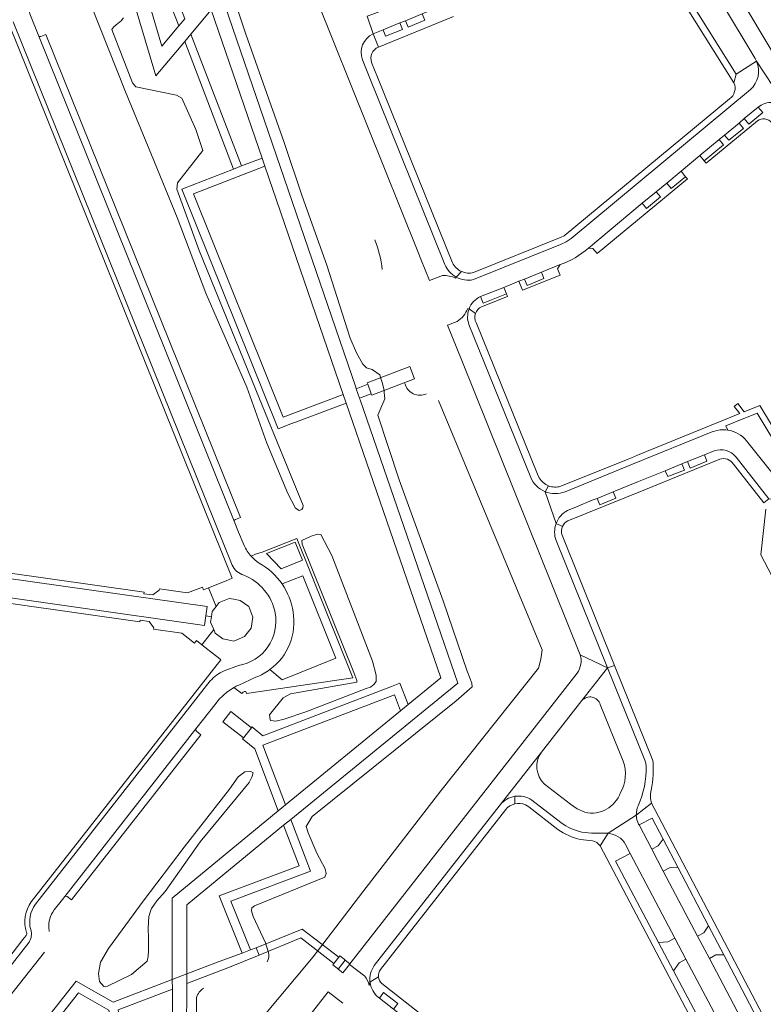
# Model space of a CAD drawing. Header units: metres. Extents: x 166325 to 190320, y 381923 to 404576.
# Tile 68 of 256: x 170733 to 170916, y 385464 to 385706. Entities that reach past the tile are written whole.
import ezdxf

# ---------------------------------------------------------------- set-up
doc = ezdxf.new("R2010")
doc.units = ezdxf.units.M
for name, color, linetype, lineweight in [('B-WE-OG-WATER_MEER-GV', 8, 'Continuous', 18), ('B-WE-VH-VERHARDING_ASFALT-GV', 8, 'Continuous', 18), ('B-WE-VH-VERHARDING_BETON-GV', 8, 'Continuous', 18), ('B-WE-VH-VERHARDING_BETONSTRAATSTEEN-GV', 8, 'Continuous', 18), ('B-WE-VH-VERHARDING_FUNDERING_ZAND-GV', 8, 'Continuous', 18), ('B-WE-VH-VERHARDING_HALFVERHARDING-GV', 8, 'Continuous', 18), ('B-WE-VH-VERHARDING_STRAATBAKSTEEN-GV', 8, 'Continuous', 18)]:
    doc.layers.add(name, color=color, linetype=linetype, lineweight=lineweight)

msp = doc.modelspace()

# ---------------------------------------------------------------- linework, layer by layer
at = {"layer": 'B-WE-OG-WATER_MEER-GV', "flags": 128}
for points in [[(170783.142, 385719.133), (170788.755, 385702.134), (170798.15, 385675.517), (170802.561, 385662.419), (170808.668, 385645.464), (170814.335, 385627.6), (170815.87, 385624.034), (170817.497, 385621.223), (170818.382, 385620.306), (170819.777, 385619.89), (170821.587, 385618.648), (170821.675, 385618.386), (170821.828, 385617.928), (170822.225, 385616.742), (170822.662, 385614.858), (170822.672, 385614.761), (170822.725, 385614.24), (170822.877, 385612.739), (170821.099, 385608.73), (170826.343, 385592.902), (170837.117, 385563.191), (170843.061, 385545.945), (170844.168, 385543.004), (170844.223, 385542.11), (170840.31, 385538.751), (170805.045, 385510.355), (170803.554, 385507.899), (170804.048, 385506.341), (170806.217, 385501.354), (170808.227, 385497.535), (170808.47, 385496.418), (170808.181, 385495.532), (170790.884, 385488.462), (170790.268, 385487.976), (170790.133, 385487.248), (170790.595, 385485.847), (170793.631, 385479.387), (170794.368, 385477.058)], [(170750.756, 385709.391), (170759.322, 385687.944), (170765.697, 385672.551), (170771.975, 385657.202), (170778.989, 385638.597), (170789.023, 385615.545), (170793.927, 385601.852), (170799.096, 385589.549), (170800.986, 385585.898), (170801.889, 385585.362), (170802.529, 385585.61), (170802.766, 385585.989), (170802.825, 385586.572), (170792.109, 385612.702), (170777.362, 385649.119), (170771.875, 385664.139), (170772.067, 385665.663), (170778.268, 385673.582), (170776.547, 385678.715), (170773.1, 385686.378), (170771.754, 385687.188), (170761.817, 385689.213), (170761.002, 385690.164), (170755.947, 385703.215), (170756.353, 385703.84), (170757.004, 385704.403), (170758.224, 385705.383), (170758.794, 385706.087)], [(170784.085, 385450.533), (170805.301, 385475.954), (170817.474, 385491.87), (170836.554, 385516.682), (170860.511, 385546.731), (170861.113, 385548.885), (170861.389, 385551.25), (170835.999, 385612.308)], [(170776.699, 385465.932), (170776.702, 385460.626)]]:
    msp.add_lwpolyline(points, dxfattribs=at)
at = {"layer": 'B-WE-OG-WATER_MEER-GV'}
for points in [[(170822.195, 385644.392, 0.0672813), (170820.42, 385651.708)], [(170833.036, 385613.935, -0.4729986), (170827.774, 385616.483)], [(170794.368, 385477.058, -0.2059648), (170794.014, 385474.765)], [(170778.516, 385468.305, 0.2059524), (170776.699, 385465.932)]]:
    msp.add_lwpolyline(points, format="xyb", dxfattribs=at)
at = {"layer": 'B-WE-OG-WATER_MEER-GV', "flags": 128}
for points in [[(170799.721, 385540.45), (170797.95, 385539.434), (170794.604, 385535.263), (170794.742, 385534.124), (170794.824, 385533.926), (170796.175, 385533.7), (170798.141, 385534.245), (170803.456, 385535.987), (170818.26, 385541.731), (170819.317, 385542.096), (170820.148, 385542.683), (170820.688, 385543.443), (170820.757, 385544.97), (170819.806, 385548.449), (170809.869, 385574.364), (170807.135, 385579.439), (170806.33, 385579.576), (170804.782, 385579.072), (170802.517, 385577.975), (170802.6, 385577.12), (170815.293, 385545.693), (170815.954, 385543.663), (170816.002, 385543.312)], [(170790.621, 385521.065), (170790.038, 385521.419), (170788.564, 385521.309), (170786.902, 385520.124), (170784.762, 385517.095), (170773.671, 385502.808), (170763.614, 385489.638), (170755.112, 385478.021), (170753.148, 385474.683), (170752.643, 385471.922), (170752.94, 385469.939), (170753.988, 385468.684), (170754.315, 385468.598), (170754.882, 385468.749), (170760.725, 385471.65), (170764.603, 385474.922), (170764.845, 385476.083), (170764.913, 385477.629), (170764.917, 385479.755), (170764.907, 385480.098), (170764.904, 385480.526), (170764.879, 385482.956), (170765.05, 385485.878), (170765.502, 385487.369), (170765.659, 385487.832), (170767.005, 385489.721), (170768.995, 385492.021), (170777.567, 385504.155), (170789.622, 385518.719), (170790.243, 385519.976)]]:
    msp.add_lwpolyline(points, close=True, dxfattribs=at)
at = {"layer": 'B-WE-VH-VERHARDING_ASFALT-GV', "flags": 128}
for points in [[(170757.764, 385722.093), (170766.757, 385691.865), (170773.812, 385700.325), (170775.279, 385702.084), (170780.294, 385708.097), (170792.765, 385671.728), (170793.44, 385669.758), (170812.622, 385613.817), (170813.347, 385611.703), (170836.551, 385544.33), (170828.534, 385537.773), (170826.695, 385536.269), (170798.486, 385513.196), (170796.688, 385511.726), (170770.714, 385490.347), (170770.768, 385470.431), (170774.309, 385471.796), (170774.312, 385488.699), (170798.009, 385508.211), (170799.795, 385509.666), (170840.743, 385543.011), (170816.783, 385612.483), (170816.68, 385612.78), (170816.652, 385612.862), (170815.847, 385615.215), (170815.727, 385615.566), (170781.635, 385715.27)], [(170773.808, 385705.89), (170772.357, 385704.151), (170768.219, 385699.191), (170761.13, 385723.05)], [(170717.385, 385430.279), (170752.78, 385404.549), (170752.854, 385406.615), (170753.787, 385432.726), (170754.12, 385440.223), (170754.306, 385440.88), (170774.278, 385457.182), (170774.308, 385469.457), (170774.309, 385471.796), (170770.768, 385470.431), (170770.775, 385468.068), (170770.8, 385459.017), (170759.659, 385449.843), (170757.876, 385448.375), (170750.601, 385442.385), (170750.271, 385432.825), (170749.357, 385411.648), (170720.206, 385432.771)]]:
    msp.add_lwpolyline(points, dxfattribs=at)
for points in [[(170775.934, 385662.979), (170793.44, 385669.758), (170792.765, 385671.728), (170787.758, 385669.807), (170785.721, 385669.01), (170773.123, 385664.119), (170796.716, 385605.393), (170799.793, 385606.577), (170801.855, 385607.372), (170813.347, 385611.703), (170812.622, 385613.817), (170797.972, 385608.227)], [(170830.134, 385617.613), (170828.97, 385620.668), (170818.516, 385616.658), (170818.656, 385616.282), (170819.517, 385613.967), (170819.652, 385613.606)], [(170818.656, 385616.282), (170815.847, 385615.215), (170816.652, 385612.862), (170819.517, 385613.967)], [(170825.213, 385540.142), (170826.695, 385536.269), (170828.534, 385537.773), (170826.527, 385543.008), (170824.447, 385542.211), (170792.971, 385530.173), (170790.594, 385532.133), (170790.376, 385532.314), (170790.153, 385532.074), (170788.173, 385529.608), (170787.992, 385529.345), (170788.336, 385529.071), (170790.982, 385526.966), (170796.688, 385511.726), (170798.486, 385513.196), (170792.964, 385527.822)], [(170802.299, 385480.607), (170810.352, 385474.348), (170811.574, 385475.862), (170802.629, 385482.791), (170791.32, 385478.183), (170792.055, 385476.344)], [(170784.354, 385473.312), (170792.055, 385476.344), (170791.32, 385478.183), (170789.909, 385477.655), (170787.849, 385476.885), (170782.269, 385474.798), (170774.309, 385471.796), (170774.308, 385469.457)], [(170770.775, 385468.068), (170770.768, 385470.431), (170756.307, 385464.841), (170747.177, 385470.04), (170739.048, 385459.655), (170738.723, 385459.906), (170738.519, 385459.672), (170740.631, 385458.056), (170740.712, 385458.165), (170740.809, 385458.294), (170747.754, 385467.187), (170755.229, 385462.92), (170757.876, 385448.375), (170759.659, 385449.843), (170757.455, 385462.942)]]:
    msp.add_lwpolyline(points, close=True, dxfattribs=at)
at = {"layer": 'B-WE-VH-VERHARDING_BETON-GV', "flags": 128}
for points in [[(170785.077, 385536.062), (170783.113, 385533.545), (170788.173, 385529.608), (170790.153, 385532.074)], [(170813.169, 385475.159), (170812.905, 385475.362), (170811.834, 385476.184), (170811.574, 385475.862), (170810.352, 385474.348), (170810.09, 385474.03), (170811.144, 385473.163), (170811.417, 385472.938), (170811.421, 385472.935)]]:
    msp.add_lwpolyline(points, close=True, dxfattribs=at)
at = {"layer": 'B-WE-VH-VERHARDING_BETONSTRAATSTEEN-GV', "flags": 128}
for points in [[(170794.239, 385753.938), (170789.007, 385753.002), (170806.237, 385710.268), (170830.932, 385648.852), (170831.686, 385646.98), (170833.812, 385641.703), (170836.997, 385642.918)], [(170892.951, 385729.137), (170893.362, 385728.481), (170895.772, 385725.261), (170897.017, 385723.482), (170905.154, 385710.246), (170913.608, 385696.127), (170913.959, 385695.455), (170918.017, 385689.26), (170921.525, 385682.947), (170927.101, 385674.353), (170928.5, 385672.35), (170930.577, 385669.455), (170934.398, 385664.471), (170936.606, 385661.758), (170939.768, 385664.382)], [(170856.823, 385719.253), (170844.882, 385716.644), (170819.891, 385706.985), (170818.558, 385706.47), (170819.983, 385702.161), (170822.403, 385703.149), (170826.556, 385704.843), (170827.902, 385705.392), (170832.016, 385707.071), (170833.383, 385707.629), (170837.493, 385709.306), (170842.113, 385711.191), (170843.806, 385711.737), (170848.157, 385712.726), (170849.594, 385713.045), (170853.939, 385714.009), (170855.375, 385714.327), (170859.695, 385715.285), (170862.12, 385716.023), (170864.322, 385717.069), (170869.633, 385720.355)], [(170927.05, 385682.65), (170921.332, 385691.92), (170919.131, 385695.605), (170908.779, 385712.927), (170908.292, 385714.022), (170908.048, 385715.194)], [(170819.983, 385702.161), (170818.558, 385706.47)], [(170832.016, 385707.071), (170832.646, 385705.523), (170828.53, 385703.842), (170827.902, 385705.392), (170826.556, 385704.843), (170827.17, 385703.279), (170823.039, 385701.595), (170822.403, 385703.149), (170819.983, 385702.161), (170821.261, 385698.931), (170839.652, 385706.428)], [(170821.261, 385698.931), (170819.983, 385702.161)], [(170837.578, 385645.679), (170818.879, 385692.14), (170817.392, 385695.816)], [(170913.959, 385695.455), (170908.971, 385692.327), (170908.417, 385690.176)], [(170921.525, 385682.947), (170918.017, 385689.26), (170913.959, 385695.455)], [(170821.057, 385691.546), (170819.624, 385695.138)], [(170839.403, 385646.021), (170821.057, 385691.546)], [(170844.546, 385641.935), (170865.916, 385650.532), (170867.295, 385651.231), (170868.545, 385652.036), (170912.434, 385688.508)], [(170907.305, 385686.246), (170866.774, 385652.682), (170866.085, 385652.342), (170844.603, 385643.65)], [(170889.335, 385663.443), (170891.945, 385665.619), (170895.456, 385668.517), (170900.057, 385672.325), (170904.8, 385676.253), (170906.094, 385677.333), (170909.673, 385680.283), (170910.957, 385681.406), (170914.38, 385684.193), (170914.678, 385684.442)], [(170914.678, 385684.442), (170914.38, 385684.193), (170915.469, 385682.894), (170912.034, 385680.056), (170910.957, 385681.406), (170909.673, 385680.283), (170910.759, 385678.967), (170907.171, 385676.084), (170906.094, 385677.333), (170904.8, 385676.253), (170905.885, 385674.95), (170901.157, 385671.028), (170901.618, 385670.452), (170914.173, 385680.849)], [(170872.738, 385649.68), (170885.916, 385660.678), (170889.335, 385663.443)], [(170846.293, 385637.769), (170851.99, 385640.031), (170855.729, 385641.541), (170857.09, 385642.094), (170861.216, 385643.765), (170865.83, 385645.639)], [(170840.186, 385642.296), (170840.338, 385642.578)], [(170840.338, 385642.578), (170841.609, 385643.963)], [(170852.901, 385637.839), (170852.643, 385638.464), (170846.925, 385636.177), (170846.293, 385637.769)], [(170846.574, 385635.288), (170852.901, 385637.839)], [(170843.5, 385634.781), (170843.174, 385634.88)], [(170845.06, 385633.648), (170843.5, 385634.781)], [(170840.583, 385631.712), (170838.208, 385630.788), (170840.483, 385625.14), (170841.706, 385622.103), (170870.744, 385550.013), (170877.434, 385546.782), (170864.844, 385577.992)], [(170843.466, 385630.932), (170858.625, 385593.469)], [(170860.695, 385593.364), (170860.246, 385594.25), (170845.229, 385631.422)], [(170906.899, 385605.066), (170906.463, 385606.131), (170908.25, 385606.858), (170914.106, 385609.241), (170922.884, 385594.728), (170924.185, 385592.578), (170965.605, 385614.969), (170962.016, 385617.527)], [(170961.078, 385614.18), (170924.702, 385594.561), (170914.731, 385611.078), (170910.951, 385609.543), (170909.346, 385611.565), (170908.442, 385610.884), (170909.864, 385609.102), (170884.804, 385598.929), (170883.274, 385598.307), (170882.464, 385597.978), (170865.99, 385591.298)], [(170903.261, 385604.696), (170883.573, 385596.699), (170867.029, 385589.959)], [(170883.573, 385596.699), (170903.261, 385604.696)], [(170908.941, 385598.466), (170916.96, 385588.204), (170924.345, 385587.506), (170927.81, 385589.38), (170931.724, 385591.497), (170933.015, 385592.195), (170936.912, 385594.302), (170948.585, 385600.615), (170952.485, 385602.724)], [(170918.327, 385593.816), (170911.512, 385602.445)], [(170867.662, 385585.376), (170869.823, 385586.261), (170873.707, 385587.852), (170874.891, 385588.337), (170878.813, 385589.944), (170885.035, 385592.493), (170891.541, 385595.105), (170895.67, 385596.776), (170897.041, 385597.331), (170901.159, 385598.997), (170903.584, 385599.978)], [(170903.584, 385599.978), (170901.159, 385598.997), (170901.8, 385597.425), (170897.688, 385595.765), (170897.041, 385597.331), (170895.67, 385596.776), (170896.305, 385595.207), (170892.186, 385593.654), (170891.541, 385595.105), (170885.035, 385592.493), (170878.813, 385589.944), (170879.458, 385588.346), (170875.542, 385586.764), (170874.891, 385588.337), (170873.707, 385587.852), (170869.823, 385586.261), (170867.662, 385585.376)], [(170867.029, 385589.959), (170883.573, 385596.699)], [(170867.679, 385582.789), (170886.308, 385590.364), (170904.925, 385597.899)], [(170908.284, 385596.74), (170915.756, 385587.215)], [(170915.756, 385587.215), (170916.96, 385588.204), (170908.941, 385598.466)], [(170862.961, 385591.406), (170862.177, 385589.973)], [(170864.835, 385582.171), (170862.177, 385589.973)], [(170916.21, 385585.712), (170914.993, 385574.522), (170919.529, 385565.915), (170920.167, 385564.703), (170938.005, 385530.797), (170950.813, 385506.506), (170951.726, 385504.775), (170966.45, 385476.755)], [(170864.835, 385582.171), (170866.39, 385581.47)], [(170864.844, 385577.992), (170877.434, 385546.782), (170879.146, 385547.362), (170866.3, 385579.279)], [(170851.089, 385513.219), (170861.263, 385526.158), (170871.144, 385538.761), (170877.434, 385546.782), (170870.744, 385550.013)], [(170877.434, 385546.782), (170871.144, 385538.761)], [(170879.146, 385547.362), (170877.434, 385546.782), (170886.551, 385524.184), (170886.78, 385523.467), (170886.875, 385522.705)], [(170886.875, 385522.705), (170886.78, 385523.467), (170886.551, 385524.184), (170877.434, 385546.782)], [(170888.621, 385523.348), (170888.501, 385524.12), (170879.146, 385547.362)], [(170870.003, 385545.49), (170814.291, 385474.268), (170814.182, 385474.129), (170817.917, 385471.22)], [(170875.658, 385537.813), (170881.281, 385523.885)], [(170861.263, 385526.158), (170851.089, 385513.219)], [(170871.874, 385511.391), (170870.009, 385512.27), (170868.348, 385513.412), (170862.022, 385518.308)], [(170854.677, 385513.471), (170854.738, 385515.308)], [(170884.481, 385510.725), (170888.234, 385513.667), (170887.945, 385514.771), (170887.97, 385515.912)], [(170820.271, 385473.809), (170851.089, 385513.219)], [(170821.784, 385472.865), (170852.482, 385512.051)], [(170857.313, 385513.239), (170858.161, 385512.705), (170865.266, 385507.174)], [(170865.982, 385508.897), (170858.869, 385514.398)], [(170888.234, 385513.667), (170884.481, 385510.725)], [(170922.697, 385447.982), (170921.407, 385450.473), (170888.234, 385513.667)], [(170871.171, 385506.487), (170873.531, 385506.319), (170877.565, 385506.246), (170884.481, 385510.725)], [(170884.481, 385510.725), (170877.565, 385506.246)], [(170885.059, 385508.468), (170885.154, 385508.287), (170888.376, 385509.965), (170891.099, 385504.773), (170894.72, 385497.823), (170902.188, 385483.57), (170905.953, 385476.478), (170913.162, 385462.7), (170915.052, 385459.147), (170920.027, 385449.632), (170921.995, 385445.867), (170919.235, 385444.025)], [(170911.937, 385457.493), (170910.037, 385461.094), (170902.395, 385475.581), (170899.512, 385481.051), (170891.105, 385496.998), (170888.263, 385502.39), (170885.154, 385508.287), (170885.059, 385508.468)], [(170875.603, 385503.142), (170877.565, 385506.246), (170873.531, 385506.319), (170871.171, 385506.487)], [(170877.565, 385506.246), (170875.603, 385503.142), (170908.637, 385440.527), (170909.642, 385438.622)], [(170870.788, 385504.72), (170873.785, 385504.413)], [(170913.663, 385443.103), (170910.098, 385441.306), (170905.703, 385449.655), (170902.108, 385456.502), (170893.594, 385472.534), (170889.925, 385479.454), (170879.403, 385499.389), (170883.002, 385501.325), (170881.862, 385503.488)], [(170881.862, 385503.488), (170883.002, 385501.325), (170893.957, 385480.546), (170896.653, 385475.433), (170906.225, 385457.277), (170908.693, 385452.596), (170912.909, 385444.599), (170913.663, 385443.103), (170914.721, 385440.994)], [(170821.304, 385471.074), (170819.21, 385469.777)], [(170819.21, 385469.777), (170818.977, 385468.974)], [(170864.224, 385409.072), (170844.539, 385446.494), (170841.933, 385450.786), (170840.805, 385452.457), (170837.628, 385456.361), (170834.838, 385459.227), (170832.372, 385461.377), (170822.135, 385469.427)], [(170812.557, 385464.609), (170808.945, 385467.424), (170791.226, 385444.732), (170789.892, 385443.023), (170786.28, 385438.399)], [(170821.255, 385466.079), (170821.512, 385465.879), (170822.553, 385467.233), (170826.038, 385464.494), (170824.982, 385463.168)], [(170843.8, 385440.733), (170843.103, 385442.056), (170841.15, 385445.757), (170839.142, 385449.217), (170836.798, 385452.426), (170835.721, 385453.733), (170834.163, 385455.472), (170832.692, 385456.827), (170831.436, 385457.983), (170830.956, 385458.379), (170827.958, 385460.843), (170827.535, 385461.173), (170824.982, 385463.168), (170821.512, 385465.879), (170821.255, 385466.079)]]:
    msp.add_lwpolyline(points, dxfattribs=at)
for points in [[(170888.285, 385725.309), (170886.871, 385724.522), (170908.417, 385690.176), (170908.971, 385692.327)], [(170832.016, 385707.071), (170827.902, 385705.392), (170828.53, 385703.842), (170832.646, 385705.523)], [(170826.556, 385704.843), (170822.403, 385703.149), (170823.039, 385701.595), (170827.17, 385703.279)], [(170914.38, 385684.193), (170910.957, 385681.406), (170912.034, 385680.056), (170915.469, 385682.894)], [(170909.673, 385680.283), (170906.094, 385677.333), (170907.171, 385676.084), (170910.759, 385678.967)], [(170904.8, 385676.253), (170900.057, 385672.325), (170901.157, 385671.028), (170905.885, 385674.95)], [(170897.005, 385666.632), (170896.546, 385667.162), (170893.049, 385664.307), (170891.945, 385665.619), (170889.335, 385663.443), (170890.449, 385662.23), (170886.994, 385659.361), (170885.916, 385660.678), (170872.738, 385649.68), (170873.834, 385649.575), (170874.881, 385648.31)], [(170896.546, 385667.162), (170895.456, 385668.517), (170891.945, 385665.619), (170893.049, 385664.307)], [(170889.335, 385663.443), (170885.916, 385660.678), (170886.994, 385659.361), (170890.449, 385662.23)], [(170865.805, 385643.042), (170865.182, 385644.62), (170865.83, 385645.639), (170861.216, 385643.765), (170861.829, 385642.183), (170857.735, 385640.538), (170857.09, 385642.094), (170855.729, 385641.541), (170856.59, 385639.326)], [(170861.216, 385643.765), (170857.09, 385642.094), (170857.735, 385640.538), (170861.829, 385642.183)], [(170852.643, 385638.464), (170851.99, 385640.031), (170846.293, 385637.769), (170846.925, 385636.177)], [(170901.159, 385598.997), (170897.041, 385597.331), (170897.688, 385595.765), (170901.8, 385597.425)], [(170895.67, 385596.776), (170891.541, 385595.105), (170892.186, 385593.654), (170896.305, 385595.207)], [(170878.813, 385589.944), (170874.891, 385588.337), (170875.542, 385586.764), (170879.458, 385588.346)], [(170891.099, 385504.773), (170889.825, 385503.202), (170888.263, 385502.39), (170891.105, 385496.998), (170892.746, 385497.837), (170894.72, 385497.823)], [(170902.188, 385483.57), (170901.037, 385481.88), (170899.512, 385481.051), (170902.395, 385475.581), (170903.986, 385476.435), (170905.953, 385476.478)], [(170893.957, 385480.546), (170892.241, 385479.611), (170889.925, 385479.454), (170893.594, 385472.534), (170894.958, 385474.498), (170896.653, 385475.433)], [(170821.512, 385465.879), (170824.982, 385463.168), (170826.038, 385464.494), (170822.553, 385467.233)]]:
    msp.add_lwpolyline(points, close=True, dxfattribs=at)
at = {"layer": 'B-WE-VH-VERHARDING_BETONSTRAATSTEEN-GV'}
for points in [[(170819.983, 385702.161, 0.4033519), (170817.392, 385695.816)], [(170819.624, 385695.138, -0.4069717), (170821.261, 385698.931)], [(170913.959, 385695.455, -0.3280665), (170912.434, 385688.508)], [(170908.417, 385690.176, -0.3670309), (170907.305, 385686.246)], [(170921.525, 385682.947, 0.450846), (170914.678, 385684.442)], [(170914.173, 385680.849, -0.4146012), (170917.67, 385680.343)], [(170865.83, 385645.639, 0.1001589), (170872.738, 385649.68)], [(170840.338, 385642.578, -0.171798), (170837.578, 385645.679)], [(170841.609, 385643.963, -0.1632257), (170839.403, 385646.021)], [(170836.997, 385642.918, -0.1373218), (170840.186, 385642.296)], [(170840.338, 385642.578, 0.1793341), (170844.546, 385641.935)], [(170844.603, 385643.65, -0.1626272), (170841.609, 385643.963)], [(170846.293, 385637.769, 0.1994948), (170843.5, 385634.781)], [(170845.06, 385633.648, -0.2080126), (170846.574, 385635.288)], [(170843.174, 385634.88, -0.1741365), (170840.583, 385631.712)], [(170843.466, 385630.932, -0.180304), (170843.5, 385634.781)], [(170845.229, 385631.422, -0.2080252), (170845.06, 385633.648)], [(170906.899, 385605.066, 0.1258773), (170903.261, 385604.696)], [(170911.512, 385602.445, 0.1864105), (170906.899, 385605.066)], [(170908.941, 385598.466, 0.3216131), (170903.584, 385599.978)], [(170904.925, 385597.899, -0.3564646), (170908.284, 385596.74)], [(170862.177, 385589.973, -0.1986389), (170858.625, 385593.469)], [(170862.961, 385591.406, -0.1700093), (170860.695, 385593.364)], [(170862.177, 385589.973, 0.1933219), (170867.029, 385589.959)], [(170865.99, 385591.298, -0.1723152), (170862.961, 385591.406)], [(170864.835, 385582.171, -0.1856745), (170867.662, 385585.376)], [(170864.844, 385577.992, -0.1811435), (170864.835, 385582.171)], [(170866.39, 385581.47, -0.1679402), (170867.679, 385582.789)], [(170866.3, 385579.279, -0.2026241), (170866.39, 385581.47)], [(170870.744, 385550.013, -0.2269471), (170870.003, 385545.49)], [(170871.144, 385538.761, -0.5843261), (170875.658, 385537.813)], [(170862.022, 385518.308, -0.3891239), (170861.263, 385526.158)], [(170881.281, 385523.885, -0.2164956), (170880.627, 385516.239)], [(170886.875, 385522.705, -0.1171422), (170884.927, 385513.019)], [(170887.97, 385515.912, 0.0646687), (170888.621, 385523.348)], [(170854.738, 385515.308, 0.1861117), (170851.089, 385513.219)], [(170858.869, 385514.398, 0.1869275), (170854.738, 385515.308)], [(170880.627, 385516.239, -0.3796286), (170871.874, 385511.391)], [(170852.482, 385512.051, -0.1661472), (170854.677, 385513.471)], [(170854.677, 385513.471, -0.1684676), (170857.313, 385513.239)], [(170884.481, 385510.725, -0.1116141), (170884.927, 385513.019)], [(170884.481, 385510.725, 0.1106576), (170885.059, 385508.468)], [(170865.982, 385508.897, 0.099407), (170871.171, 385506.487)], [(170865.266, 385507.174, 0.0911357), (170870.788, 385504.72)], [(170877.565, 385506.246, -0.2557981), (170881.862, 385503.488)], [(170873.785, 385504.413, -0.1972395), (170875.603, 385503.142)], [(170819.21, 385469.777, -0.1917522), (170820.271, 385473.809)], [(170817.917, 385471.22, -0.140843), (170818.977, 385468.974)], [(170821.304, 385471.074, -0.1853743), (170821.784, 385472.865)], [(170822.135, 385469.427, -0.1840002), (170821.304, 385471.074)], [(170819.21, 385469.777, 0.1944743), (170821.255, 385466.079)]]:
    msp.add_lwpolyline(points, format="xyb", dxfattribs=at)
at = {"layer": 'B-WE-VH-VERHARDING_FUNDERING_ZAND-GV', "flags": 128}
msp.add_lwpolyline([(170804.667, 385496.954), (170799.795, 385509.666), (170798.009, 385508.211), (170801.829, 385498.235), (170782.217, 385490.908), (170787.849, 385476.885), (170789.909, 385477.655), (170785.074, 385489.646)], close=True, dxfattribs=at)
at = {"layer": 'B-WE-VH-VERHARDING_HALFVERHARDING-GV', "flags": 128}
for points in [[(170765.916, 385726.664), (170761.118, 385725.313), (170760.508, 385725.141), (170761.13, 385723.05), (170764.582, 385724.004), (170772.357, 385704.151), (170773.808, 385705.89)], [(170775.279, 385702.084), (170773.812, 385700.325), (170785.721, 385669.01), (170787.758, 385669.807)]]:
    msp.add_lwpolyline(points, close=True, dxfattribs=at)
at = {"layer": 'B-WE-VH-VERHARDING_STRAATBAKSTEEN-GV', "flags": 128}
for points in [[(170738.076, 385701.584), (170735.861, 385707.083), (170735.681, 385708.077), (170736.122, 385711.103), (170737.429, 385720.072)], [(170785.428, 385571.937), (170731.768, 385705.126)], [(170730.644, 385704.88), (170785.473, 385568.738), (170784.692, 385568.427), (170783.976, 385568.138), (170779.664, 385566.4), (170781.502, 385561.841), (170782.27, 385562.825), (170784.696, 385563.776), (170785.809, 385563.591), (170787.401, 385563.327), (170789.54, 385561.827), (170790.484, 385559.184), (170790.091, 385556.554), (170788.492, 385554.465), (170785.839, 385553.354), (170784.382, 385553.649), (170783.134, 385553.902), (170781.306, 385555.326), (170780.922, 385556.205), (170777.978, 385552.443), (170781.364, 385549.793), (170781.97, 385549.318), (170782.666, 385548.788), (170736.212, 385489.457)], [(170738.076, 385701.584), (170785.94, 385582.725)], [(170788.39, 385576.817), (170787.016, 385580.052), (170785.94, 385582.725), (170738.076, 385701.584)], [(170739.8, 385702.031), (170738.529, 385701.533)], [(170786.231, 385583.119), (170786.26, 385583.126), (170787.489, 385583.649), (170739.8, 385702.031)], [(170788.987, 385540.478), (170815.026, 385544.323), (170801.291, 385578.532)], [(170801.291, 385578.532), (170792.816, 385575.121), (170791.182, 385574.628), (170790.114, 385574.143)], [(170714.391, 385566.323), (170778.678, 385557.151), (170779.019, 385559.533), (170779.347, 385561.82), (170714.997, 385570.9)], [(170714.997, 385570.9), (170779.347, 385561.82), (170779.019, 385559.533), (170780.341, 385559.323), (170780.51, 385560.57), (170781.502, 385561.841), (170779.664, 385566.4), (170778.43, 385565.902), (170778.136, 385566.609), (170774.519, 385565.162), (170767.592, 385566.157), (170767.543, 385565.838), (170765.977, 385564.651), (170763.791, 385564.962), (170763.849, 385565.381), (170717.163, 385571.944)], [(170797.661, 385567.387), (170802.728, 385569.382), (170810.861, 385549.135), (170797.672, 385543.862), (170794.696, 385546.37)], [(170712.083, 385565.917), (170716.129, 385564.699), (170762.833, 385558.092), (170762.887, 385558.452), (170765.079, 385558.133), (170766.235, 385556.571), (170766.183, 385556.259), (170773.121, 385555.264), (170776.19, 385552.871), (170776.665, 385553.471), (170777.978, 385552.443), (170780.922, 385556.205), (170780.157, 385557.959), (170780.341, 385559.323), (170779.019, 385559.533), (170778.678, 385557.151), (170714.391, 385566.323)], [(170787.007, 385547.392), (170783.454, 385546.058)], [(170780.081, 385543.582), (170737.229, 385488.86)], [(170787.031, 385542.585), (170791.23, 385544.48)], [(170785.875, 385541.988), (170786.466, 385541.484), (170787.839, 385540.508), (170788.01, 385540.718)], [(170741.834, 385487.457), (170743.832, 385490.009), (170744.39, 385490.722), (170776.556, 385531.819), (170781.494, 385538.127)], [(170776.556, 385531.819), (170744.39, 385490.722)], [(170744.961, 385490.759), (170744.974, 385490.746), (170746.027, 385489.95), (170777.748, 385530.417)], [(170777.748, 385530.417), (170776.707, 385531.278), (170776.689, 385531.282)], [(170734.961, 385481.169), (170734.151, 385480.187), (170727.985, 385472.302), (170728.442, 385471.507)], [(170735.688, 385479.587), (170730.117, 385472.442)], [(170724.711, 385465.82), (170728.335, 385462.976), (170730.777, 385466.091), (170730.898, 385466.246), (170739.431, 385477.132)]]:
    msp.add_lwpolyline(points, dxfattribs=at)
at = {"layer": 'B-WE-VH-VERHARDING_STRAATBAKSTEEN-GV'}
for points in [[(170738.529, 385701.533, -0.2970291), (170738.076, 385701.584)], [(170785.94, 385582.725, -0.2904505), (170786.231, 385583.119)], [(170790.114, 385574.143, -0.0767535), (170788.39, 385576.817)], [(170790.114, 385574.143, 0.0614908), (170792.015, 385572.466)], [(170792.015, 385572.466, -0.1164957), (170797.661, 385567.387)], [(170788.268, 385569.491, -0.2001393), (170785.428, 385571.937)], [(170795.958, 385560.244, 0.2596026), (170788.268, 385569.491)], [(170800.353, 385560.547, 0.114339), (170797.661, 385567.387)], [(170794.696, 385546.37, 0.2849372), (170800.353, 385560.547)], [(170787.007, 385547.392, 0.4212534), (170795.958, 385560.244)], [(170783.454, 385546.058, 0.1161745), (170780.081, 385543.582)], [(170794.696, 385546.37, -0.0686936), (170791.23, 385544.48)], [(170781.494, 385538.127, -0.1007589), (170785.875, 385541.988)], [(170785.875, 385541.988, -0.021305), (170787.031, 385542.585)], [(170788.01, 385540.718, -0.7842902), (170788.987, 385540.478)], [(170776.689, 385531.282, -0.3624157), (170776.556, 385531.819)], [(170744.39, 385490.722, -0.2945134), (170744.961, 385490.759)], [(170736.212, 385489.457, 0.2410134), (170735.045, 385481.948)], [(170737.229, 385488.86, 0.2304468), (170736.055, 385482.633)], [(170740.509, 385482.931, -0.183472), (170741.834, 385487.457)], [(170735.045, 385481.948, -0.2386288), (170734.961, 385481.169)], [(170735.688, 385479.587, 0.2229227), (170736.055, 385482.633)], [(170740.605, 385482.214, -0.0279531), (170740.509, 385482.931)]]:
    msp.add_lwpolyline(points, format="xyb", dxfattribs=at)
at = {"layer": 'B-WE-VH-VERHARDING_STRAATBAKSTEEN-GV', "flags": 128}
for points in [[(170793.841, 385574.78), (170800.86, 385577.638), (170802.661, 385573.198), (170797.467, 385571.102)], [(170814.182, 385474.129), (170814.291, 385474.268), (170813.169, 385475.159), (170811.421, 385472.935), (170812.567, 385472.062)]]:
    msp.add_lwpolyline(points, close=True, dxfattribs=at)

doc.saveas('drawing.dxf')
